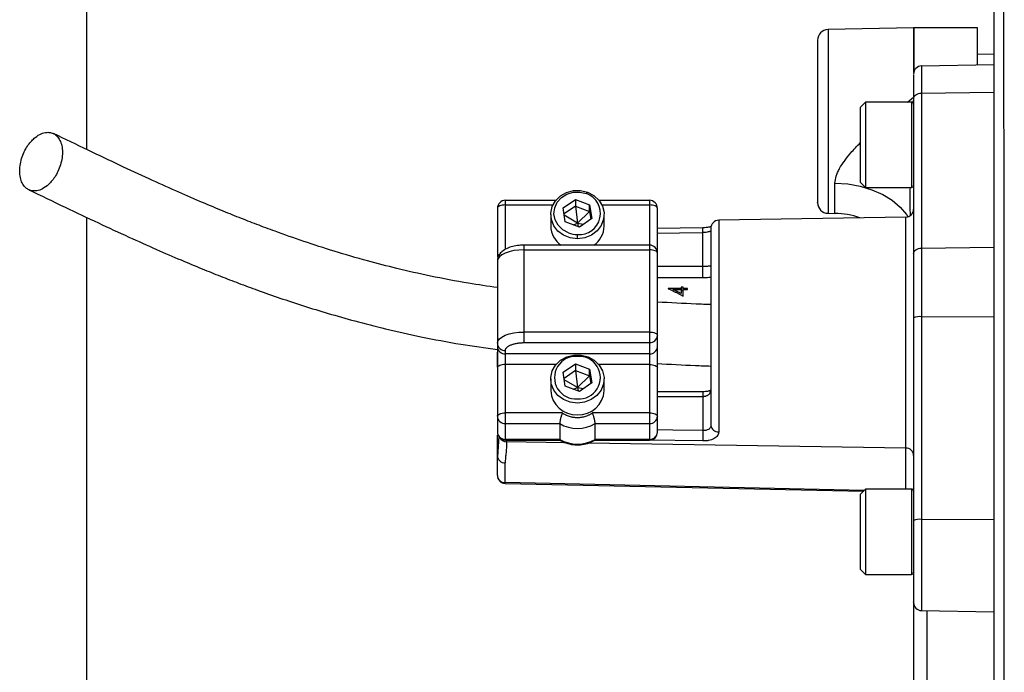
# Model space of a CAD drawing. Header units: inches. Extents: x -109 to 21, y -36 to 51.
# Tile 4 of 26: x -103.84 to -96.58, y 1.82 to 6.63. Entities that reach past the tile are written whole.
import ezdxf

# ---------------------------------------------------------------- set-up
doc = ezdxf.new("R2010")
doc.units = ezdxf.units.IN
doc.header["$MEASUREMENT"] = 0

msp = doc.modelspace()

# ---------------------------------------------------------------- linework, layer by layer
at = {"color": 7, "linetype": 'Continuous', "lineweight": 25}
for p, q in [((-103.3465, 11.811), (-103.3465, 5.6743)), ((-97.245, 6.5704), (-97.8754, 6.5594)), ((-96.7717, 6.5704), (-97.2432, 6.5704)), ((-96.7717, 6.2972), (-96.7717, 6.5704)), ((-96.6535, 6.3763), (-96.7717, 6.3743)), ((-96.6535, 6.2993), (-97.1861, 6.29)), ((-97.1861, 6.29), (-97.1861, 2.273)), ((-97.2441, 6.0511), (-97.2441, 4.9077)), ((-97.1861, 6.0898), (-96.6535, 6.0959)), ((-97.5984, 6.0237), (-97.6378, 5.9843)), ((-97.6378, 5.9843), (-97.6378, 5.4332)), ((-97.2598, 6.0237), (-97.5984, 6.0237)), ((-97.5984, 6.0237), (-97.5984, 5.3938)), ((-97.6378, 5.4332), (-97.5984, 5.3938)), ((-97.5984, 5.3938), (-97.2598, 5.3938)), ((-99.8294, 5.2437), (-99.7392, 5.3063)), ((-99.7392, 5.3063), (-99.6342, 5.2669)), ((-99.7392, 5.3063), (-99.7392, 5.2564)), ((-99.6581, 5.3492), (-99.649, 5.359)), ((-100.315, 5.24), (-100.315, 4.8832)), ((-99.8837, 5.299), (-100.2559, 5.299)), ((-99.8146, 5.1415), (-99.8294, 5.2437)), ((-99.7392, 5.2564), (-99.8228, 5.1983)), ((-99.7392, 5.2564), (-99.6342, 5.217)), ((-99.7392, 5.2564), (-99.7244, 5.1303)), ((-99.6342, 5.2669), (-99.6194, 5.1648)), ((-99.6342, 5.217), (-99.6342, 5.2669)), ((-99.1929, 5.299), (-99.5651, 5.299)), ((-99.1929, 5.299), (-99.1929, 3.5302)), ((-99.1339, 4.2195), (-99.1339, 5.24)), ((-103.3465, 5.1738), (-103.3465, -3.65)), ((-99.9213, 5.1942), (-99.9213, 5.1085)), ((-99.7244, 5.1303), (-99.8215, 5.189)), ((-99.7244, 5.1303), (-99.6342, 5.217)), ((-99.6194, 5.1648), (-99.7096, 5.1021)), ((-99.6342, 5.217), (-99.626, 5.1602)), ((-99.5276, 5.1085), (-99.5276, 5.1942)), ((-97.3021, 5.1757), (-98.6821, 5.1516)), ((-97.8754, 5.2035), (-97.8243, 5.2026)), ((-99.7096, 5.1021), (-99.8146, 5.1415)), ((-99.7526, 5.1182), (-99.7244, 5.1303)), ((-99.7244, 5.1303), (-99.7198, 5.1059)), ((-99.7244, 5.1303), (-99.6787, 5.1236)), ((-98.8001, 5.0967), (-99.1339, 5.0915)), ((-99.7244, 5.0158), (-99.7244, 5.0472)), ((-98.7992, 4.7292), (-98.7992, 5.0627)), ((-99.1929, 4.9683), (-100.1181, 4.9683)), ((-100.1181, 4.2491), (-100.1181, 4.9683)), ((-97.1861, 4.9464), (-96.6535, 4.9525)), ((-100.1181, 4.9342), (-99.1929, 4.9342)), ((-100.315, 4.851), (-100.315, 4.2195)), ((-98.9443, 4.6586), (-98.9584, 4.6586)), ((-98.9584, 4.6586), (-98.9584, 4.6108)), ((-98.9443, 4.5914), (-98.9443, 4.6586)), ((-98.9584, 4.6486), (-99.0538, 4.6486)), ((-99.0538, 4.6486), (-99.0538, 4.6469)), ((-99.0183, 4.6404), (-99.0183, 4.6486)), ((-99.0183, 4.6404), (-98.9584, 4.6404)), ((-98.9443, 4.6285), (-98.9584, 4.6326)), ((-98.9125, 4.6486), (-98.9443, 4.6486)), ((-98.9443, 4.6404), (-98.9125, 4.6404)), ((-98.9125, 4.6404), (-98.9125, 4.6486)), ((-97.2441, 4.4316), (-97.2441, 2.9363)), ((-97.1861, 4.4408), (-96.6535, 4.4423)), ((-99.1929, 4.3276), (-100.1181, 4.3276)), ((-100.1181, 4.2491), (-99.1929, 4.2491)), ((-100.2559, 3.5302), (-100.2559, 4.1909)), ((-99.1929, 4.1659), (-100.2559, 4.1659)), ((-99.8294, 4.0305), (-99.7392, 4.0932)), ((-99.7392, 4.0932), (-99.6342, 4.0537)), ((-99.7392, 4.0932), (-99.7392, 4.0433)), ((-100.315, 4.0625), (-100.315, 3.5892)), ((-99.8146, 3.9284), (-99.8294, 4.0305)), ((-99.7392, 4.0433), (-99.8228, 3.9851)), ((-99.7392, 4.0433), (-99.6342, 4.0038)), ((-99.7392, 4.0433), (-99.7244, 3.9171)), ((-99.7244, 3.9171), (-99.6342, 4.0038)), ((-99.6342, 4.0537), (-99.6194, 3.9516)), ((-99.6342, 4.0038), (-99.6342, 4.0537)), ((-99.6342, 4.0038), (-99.626, 3.947)), ((-99.1339, 3.5892), (-99.1339, 4.0625)), ((-99.9213, 3.9811), (-99.9213, 3.8954)), ((-99.7244, 3.9171), (-99.8215, 3.9758)), ((-99.7096, 3.8889), (-99.8146, 3.9284)), ((-99.6194, 3.9516), (-99.7096, 3.8889)), ((-99.5276, 3.8954), (-99.5276, 3.9811)), ((-99.7526, 3.9051), (-99.7244, 3.9171)), ((-99.7244, 3.9171), (-99.7198, 3.8927)), ((-99.7244, 3.9171), (-99.6787, 3.9104)), ((-98.7992, 3.8868), (-99.1339, 3.8868)), ((-98.7992, 3.8868), (-98.7992, 3.6002)), ((-99.8358, 3.7306), (-100.2559, 3.7306)), ((-99.1929, 3.7306), (-99.6131, 3.7306)), ((-100.2559, 3.6522), (-99.855, 3.6522)), ((-99.855, 3.6522), (-99.855, 3.5357)), ((-99.5938, 3.6522), (-99.1929, 3.6522)), ((-99.5938, 3.5357), (-99.5938, 3.6522)), ((-100.305, 3.5584), (-100.314, 3.4057)), ((-99.855, 3.5357), (-100.2559, 3.5357)), ((-100.2559, 3.5302), (-99.8533, 3.5302)), ((-99.5955, 3.5302), (-99.1929, 3.5302)), ((-99.1929, 3.5357), (-99.5938, 3.5357)), ((-100.315, 3.4154), (-100.3104, 3.4751)), ((-100.315, 3.2697), (-100.315, 3.4154)), ((-100.2569, 3.2162), (-100.2569, 3.3618)), ((-100.2575, 3.2107), (-97.6135, 3.1541)), ((-97.5984, 3.1692), (-97.6378, 3.1298)), ((-97.6378, 3.1298), (-97.6378, 2.5786)), ((-97.2598, 3.1692), (-97.5984, 3.1692)), ((-97.5984, 3.1692), (-97.5984, 2.5393)), ((-97.1861, 2.9455), (-96.6535, 2.947)), ((-97.6378, 2.5786), (-97.5984, 2.5393)), ((-97.5984, 2.5393), (-97.2598, 2.5393)), ((-97.1861, 2.273), (-96.6535, 2.2637))]:
    msp.add_line(p, q, dxfattribs=at)
at = {"color": 8, "linetype": 'Continuous', "lineweight": 25}
for p, q in [((-97.8754, 6.5594), (-97.8754, 5.2035)), ((-97.245, 6.5704), (-97.245, 6.2422)), ((-97.2432, 6.5704), (-97.2432, 6.2422)), ((-97.289, 6.0237), (-97.2449, 6.0591)), ((-97.2449, 6.0591), (-97.247, 6.0166)), ((-97.2598, 6.0237), (-97.2598, 5.3938)), ((-97.8243, 5.2026), (-97.8243, 5.4261)), ((-100.2559, 4.9366), (-100.2559, 5.299)), ((-100.2559, 5.2649), (-99.9051, 5.2649)), ((-99.5437, 5.2649), (-99.1929, 5.2649)), ((-97.3021, 3.1692), (-97.3021, 5.1757)), ((-98.6821, 5.1516), (-98.6821, 3.5923)), ((-98.7992, 4.8101), (-99.1339, 4.8101)), ((-99.1339, 4.7292), (-98.7992, 4.7292)), ((-99.8824, 4.0875), (-100.2559, 4.0875)), ((-99.1929, 4.0875), (-99.5664, 4.0875)), ((-99.1339, 3.8527), (-98.7992, 3.8527)), ((-100.315, 3.4154), (-100.3066, 3.5326)), ((-100.2466, 3.5177), (-100.2466, 3.5302)), ((-99.8103, 3.5108), (-100.2466, 3.5177)), ((-97.3021, 3.4711), (-99.645, 3.5081)), ((-98.8002, 3.5237), (-99.2089, 3.5302)), ((-97.6081, 3.1596), (-100.2569, 3.2162)), ((-97.2598, 3.1692), (-97.2598, 2.5393)), ((-97.1474, 2.2723), (-97.1474, 1.7019))]:
    msp.add_line(p, q, dxfattribs=at)
at = {"color": 7, "linetype": 'Continuous', "lineweight": 25, "flags": 128}
for points in [[(-96.5751, 1.7454), (-96.5751, 1.8481), (-96.5752, 1.928), (-96.5752, 1.9852), (-96.5752, 2.0589), (-96.5752, 2.1523), (-96.5752, 2.2455), (-96.5753, 2.7534), (-96.5753, 2.8676), (-96.5754, 2.9814), (-96.5754, 3.0949), (-96.5755, 3.1584), (-96.5755, 3.2314), (-96.5755, 3.3417), (-96.5755, 3.4629), (-96.5756, 3.5818), (-96.5756, 3.7027), (-96.5756, 3.7629), (-96.5757, 3.8115), (-96.5757, 3.8683), (-96.5757, 3.9332), (-96.5758, 4.0061), (-96.5758, 4.087), (-96.5758, 4.1067), (-96.5758, 4.1151), (-96.5758, 4.1158), (-96.5758, 4.1197), (-96.5759, 4.135), (-96.5759, 4.1885), (-96.5759, 4.2646), (-96.576, 4.3672), (-96.5761, 4.4959), (-96.5762, 4.6506), (-96.5762, 4.684), (-96.5762, 4.7183), (-96.5763, 4.7536), (-96.5763, 4.7899), (-96.5763, 4.8271), (-96.5764, 4.8652), (-96.5764, 4.9043), (-96.5764, 4.9442), (-96.5767, 5.2145), (-96.5769, 5.443), (-96.5771, 5.6316), (-96.5773, 5.7714), (-96.5775, 5.8796), (-96.5776, 5.957), (-96.5776, 6.004), (-96.5777, 6.0423), (-96.5778, 6.0926), (-96.5778, 6.1428), (-96.5779, 6.1927), (-96.578, 6.2425), (-96.5781, 6.292), (-96.5782, 6.3975), (-96.5784, 6.502), (-96.5786, 6.6056), (-96.5788, 6.7075)], [(-97.2441, 6.0511), (-97.243, 6.0586), (-97.2397, 6.0658), (-97.2344, 6.0724), (-97.2272, 6.0782), (-97.2184, 6.083), (-97.2084, 6.0867), (-97.1974, 6.0889), (-97.1861, 6.0898)], [(-99.7244, 5.0158), (-99.7773, 5.0224), (-99.8263, 5.0416), (-99.8678, 5.072), (-99.8987, 5.1113), (-99.9169, 5.1568), (-99.9209, 5.205), (-99.9105, 5.2525), (-99.8864, 5.2956), (-99.8504, 5.3313), (-99.8051, 5.3569), (-99.754, 5.3706), (-99.7006, 5.3713), (-99.649, 5.359)], [(-99.7908, 5.0592), (-99.8332, 5.082), (-99.8667, 5.1147), (-99.8888, 5.1547), (-99.8975, 5.1987), (-99.8922, 5.2431), (-99.8734, 5.2844), (-99.8424, 5.3192), (-99.8019, 5.3446), (-99.7551, 5.3587), (-99.7058, 5.3603), (-99.6581, 5.3492)], [(-99.649, 5.359), (-99.6025, 5.3343), (-99.5651, 5.299), (-99.5397, 5.2559), (-99.5282, 5.2082), (-99.5313, 5.1594), (-99.549, 5.1132), (-99.5799, 5.0731), (-99.6216, 5.0421), (-99.671, 5.0225), (-99.7244, 5.0158)], [(-100.2559, 5.2649), (-100.2674, 5.2645), (-100.2785, 5.263), (-100.2887, 5.2607), (-100.2977, 5.2576), (-100.305, 5.2539), (-100.3105, 5.2495), (-100.3138, 5.2449), (-100.315, 5.24)], [(-99.1339, 5.24), (-99.135, 5.2449), (-99.1384, 5.2495), (-99.1438, 5.2539), (-99.1512, 5.2576), (-99.1601, 5.2607), (-99.1703, 5.263), (-99.1814, 5.2645), (-99.1929, 5.2649)], [(-97.2441, 4.9077), (-97.243, 4.9152), (-97.2397, 4.9224), (-97.2344, 4.929), (-97.2272, 4.9349), (-97.2184, 4.9397), (-97.2084, 4.9433), (-97.1974, 4.9456), (-97.1861, 4.9464)], [(-100.1181, 4.9342), (-100.1565, 4.9326), (-100.1934, 4.9279), (-100.2275, 4.9202), (-100.2573, 4.9098), (-100.2818, 4.8972), (-100.3, 4.8828), (-100.3112, 4.8672), (-100.315, 4.851)], [(-99.1339, 4.9092), (-99.135, 4.9141), (-99.1384, 4.9188), (-99.1438, 4.9231), (-99.1512, 4.9269), (-99.1601, 4.93), (-99.1703, 4.9323), (-99.1814, 4.9337), (-99.1929, 4.9342)], [(-100.315, 4.2444), (-100.3112, 4.2607), (-100.3, 4.2763), (-100.2818, 4.2906), (-100.2573, 4.3032), (-100.2275, 4.3136), (-100.1934, 4.3213), (-100.1565, 4.326), (-100.1181, 4.3276)], [(-99.1929, 4.3276), (-99.1814, 4.3271), (-99.1703, 4.3257), (-99.1601, 4.3234), (-99.1512, 4.3203), (-99.1438, 4.3165), (-99.1384, 4.3122), (-99.135, 4.3075), (-99.1339, 4.3027)], [(-99.7244, 3.8027), (-99.7775, 3.8093), (-99.8267, 3.8286), (-99.8683, 3.8593), (-99.8992, 3.899), (-99.9171, 3.9448), (-99.9208, 3.9932), (-99.9099, 4.0408), (-99.8852, 4.0839), (-99.8486, 4.1195), (-99.8028, 4.1447), (-99.7512, 4.1578), (-99.6976, 4.1578), (-99.646, 4.1447), (-99.6002, 4.1195), (-99.5636, 4.0839), (-99.5389, 4.0408), (-99.528, 3.9932), (-99.5317, 3.9448), (-99.5496, 3.899), (-99.5805, 3.8593), (-99.6221, 3.8286), (-99.6713, 3.8093), (-99.7244, 3.8027)], [(-100.2559, 4.0875), (-100.2674, 4.087), (-100.2785, 4.0856), (-100.2887, 4.0833), (-100.2977, 4.0802), (-100.305, 4.0764), (-100.3105, 4.0721), (-100.3138, 4.0674), (-100.315, 4.0625)], [(-99.1929, 4.0875), (-99.1814, 4.087), (-99.1703, 4.0856), (-99.1601, 4.0833), (-99.1512, 4.0802), (-99.1438, 4.0764), (-99.1384, 4.0721), (-99.135, 4.0674), (-99.1339, 4.0625)], [(-100.315, 3.7057), (-100.3138, 3.7106), (-100.3105, 3.7152), (-100.305, 3.7196), (-100.2977, 3.7233), (-100.2887, 3.7264), (-100.2785, 3.7287), (-100.2674, 3.7302), (-100.2559, 3.7306)], [(-99.1929, 3.7306), (-99.1814, 3.7302), (-99.1703, 3.7287), (-99.1601, 3.7264), (-99.1512, 3.7233), (-99.1438, 3.7196), (-99.1384, 3.7152), (-99.135, 3.7106), (-99.1339, 3.7057)]]:
    msp.add_lwpolyline(points, dxfattribs=at)
at = {"color": 8, "linetype": 'Continuous', "lineweight": 25, "flags": 128}
for points in [[(-97.8243, 5.4261), (-97.7299, 5.4199), (-97.6381, 5.4036), (-97.5515, 5.3777), (-97.4721, 5.3428), (-97.4021, 5.2998), (-97.3433, 5.2498), (-97.2972, 5.1942), (-97.2868, 5.178)], [(-99.1339, 5.0573), (-98.9724, 5.0599), (-98.7992, 5.0627)], [(-98.7992, 3.6002), (-99.0197, 3.6037), (-99.1339, 3.6055)]]:
    msp.add_lwpolyline(points, dxfattribs=at)
at = {"color": 7, "linetype": 'Continuous', "lineweight": 25}
for centre, radius, start, end in [((-97.874, 6.4807), 0.0787, 91, 180), ((-97.2432, 6.472), 0.0984, 90, 91), ((-97.185, 6.231), 0.0591, 91, 180), ((-97.2598, 6.008), 0.0157, 360, 90), ((-97.2598, 5.4095), 0.0157, 270, 0), ((-99.7104, 5.2024), 0.1558, 264.83312, 70.38456), ((-100.2559, 5.24), 0.0591, 90, 180), ((-99.1929, 5.24), 0.0591, 360, 90), ((-97.874, 5.2822), 0.0787, 180, 269), ((-97.3031, 5.2347), 0.0591, 271, 360), ((-97.8346, 4.6122), 0.5906, 70.77662, 89), ((-99.7478, 5.1112), 0.1734, 180.88672, 235.49963), ((-99.701, 5.1112), 0.1734, 304.50037, 359.11328), ((-98.6811, 5.0926), 0.0591, 91, 180), ((-99.7246, 5.236), 0.1888, 249.48576, 270.05499), ((-99.1929, 4.9092), 0.0591, 360, 90), ((-97.2, 4.342), 0.0998, 81.9567, 116.20767), ((-99.1903, 4.3056), 0.0565, 267.32466, 357.04786), ((-100.2585, 4.2473), 0.0565, 182.95214, 272.67534), ((-100.2585, 4.2224), 0.0565, 182.95214, 272.67534), ((-99.1903, 4.2224), 0.0565, 267.32466, 357.04786), ((-99.7362, 3.991), 0.1574, 85.70568, 274.29432), ((-99.7126, 3.991), 0.1574, 265.70568, 94.29432), ((-99.7336, 3.9046), 0.1879, 182.82941, 272.79807), ((-99.7152, 3.9046), 0.1879, 267.20193, 357.17059), ((-100.2585, 3.7086), 0.0565, 182.95214, 272.67534), ((-99.1903, 3.7086), 0.0565, 267.32466, 357.04786), ((-99.7244, 3.8726), 0.2562, 239.35759, 300.64241), ((-98.6868, 3.6458), 0.0538, 187.24729, 275.01145), ((-100.2559, 3.5892), 0.0591, 180, 270), ((-100.2585, 3.5921), 0.0565, 182.95214, 272.67534), ((-99.1929, 3.5892), 0.0591, 270, 0), ((-99.1903, 3.5921), 0.0565, 267.32466, 357.04786), ((-93.0792, 3.4849), 5.7211, 178.84506, 179.61134), ((-99.7244, 3.7561), 0.2562, 239.35759, 300.64241), ((-100.2587, 3.4182), 0.0564, 182.88871, 271.74273), ((-97.3004, 3.4147), 0.0564, 2.88871, 91.74273), ((-100.2587, 3.2726), 0.0564, 182.88871, 271.74273), ((-100.2559, 3.2697), 0.0591, 180.11379, 268.80211), ((-97.2598, 3.1535), 0.0157, 360, 90), ((-97.2, 2.8468), 0.0998, 81.9567, 116.20767), ((-97.2598, 2.555), 0.0157, 270, 360), ((-97.185, 2.332), 0.0591, 180, 269)]:
    msp.add_arc(centre, radius, start, end, dxfattribs=at)
at = {"color": 8, "linetype": 'Continuous', "lineweight": 25}
for centre, radius, start, end in [((-99.7538, 5.0535), 0.9547, 0.55062, 2.59747), ((-100.2926, 4.8784), 0.0228, 104.85155, 167.93265), ((-100.2473, 3.5766), 0.0589, 207.38485, 270.62466)]:
    msp.add_arc(centre, radius, start, end, dxfattribs=at)
at = {"color": 7, "linetype": 'Continuous', "lineweight": 25}
for points, knots in [([(-96.6535, 10.2293), (-96.6535, 10.1848), (-96.6535, 10.0751), (-96.6535, 9.8497), (-96.6535, 9.5612), (-96.6535, 9.2301), (-96.6535, 8.8613), (-96.6535, 8.4547), (-96.6535, 8.0111), (-96.6535, 7.5323), (-96.6535, 7.0215), (-96.6535, 6.4824), (-96.6535, 5.9162), (-96.6535, 5.324), (-96.6535, 4.7072), (-96.6535, 4.0706), (-96.6535, 3.4183), (-96.6535, 2.7531), (-96.6535, 2.0747), (-96.6535, 1.3853), (-96.6535, 0.6895), (-96.6535, -0.0073), (-96.6535, -0.7029), (-96.6535, -1.3956), (-96.6535, -2.0845), (-96.6535, -2.7651), (-96.6535, -3.4329), (-96.6535, -4.0844), (-96.6535, -4.7185), (-96.6535, -5.3347), (-96.6535, -5.9284), (-96.6535, -6.4958), (-96.6535, -7.0333), (-96.6535, -7.5412), (-96.6535, -8.0177), (-96.6535, -8.4612), (-96.6535, -8.8676), (-96.6535, -9.2354), (-96.6535, -9.5639), (-96.6535, -9.8512), (-96.6535, -10.0757), (-96.6535, -10.1853), (-96.6535, -10.2293)], [0, 0, 0, 0, 0.017356, 0.042725, 0.068295, 0.093734, 0.119056, 0.144345, 0.16976, 0.195269, 0.220704, 0.246089, 0.271374, 0.296753, 0.322257, 0.347773, 0.373109, 0.398394, 0.423736, 0.449241, 0.474747, 0.500148, 0.525438, 0.55081, 0.576222, 0.601741, 0.627179, 0.65248, 0.677801, 0.703229, 0.728802, 0.75418, 0.779522, 0.804805, 0.830249, 0.855733, 0.881225, 0.906527, 0.931858, 0.957219, 0.982785, 1, 1, 1, 1]), ([(-97.9528, 6.4806), (-97.9528, 6.4804), (-97.9528, 6.4801), (-97.9528, 6.4786), (-97.9528, 6.4742), (-97.9528, 6.4648), (-97.9528, 6.4525), (-97.9528, 6.4411), (-97.9528, 6.4303), (-97.9528, 6.4206), (-97.9528, 6.41), (-97.9528, 6.403), (-97.9528, 6.4004)], [0, 0, 0, 0, 0.047374, 0.094747, 0.264167, 0.433586, 0.575189, 0.716794, 0.768106, 0.858044, 0.946874, 1, 1, 1, 1]), ([(-97.9528, 6.4004), (-97.9528, 6.3789), (-97.9528, 6.3358), (-97.9528, 6.2484), (-97.9528, 6.1483), (-97.9528, 6.0375), (-97.9528, 5.9209), (-97.9528, 5.8028), (-97.9528, 5.6876), (-97.9528, 5.5799), (-97.9528, 5.4838), (-97.9528, 5.4031), (-97.9528, 5.3403), (-97.9528, 5.2999), (-97.9528, 5.2813), (-97.9528, 5.2841), (-97.9528, 5.2848)], [0, 0, 0, 0, 0.0750013, 0.1500027, 0.225004, 0.3000054, 0.3750067, 0.450008, 0.5250094, 0.6000107, 0.6750121, 0.7500134, 0.8250147, 0.9000161, 0.9750174, 1, 1, 1, 1]), ([(-97.2441, 6.2248), (-97.2441, 6.2249), (-97.2441, 6.2253), (-97.2441, 6.1668), (-97.2441, 6.0897), (-97.2441, 6.0511)], [0, 0, 0, 0, 0.245265, 0.622632, 1, 1, 1, 1]), ([(-103.6816, 5.3793), (-103.6948, 5.3735), (-103.7096, 5.3691), (-103.7338, 5.3678), (-103.7422, 5.3682), (-103.7592, 5.3716), (-103.7678, 5.3745), (-103.7846, 5.3836), (-103.7928, 5.3898), (-103.8079, 5.4058), (-103.8148, 5.4156), (-103.8265, 5.4389), (-103.8312, 5.4524), (-103.8375, 5.4823), (-103.8392, 5.4986), (-103.8392, 5.5328), (-103.8375, 5.5506), (-103.8312, 5.5861), (-103.8265, 5.6036), (-103.8148, 5.6371), (-103.8079, 5.653), (-103.7928, 5.6822), (-103.7846, 5.6955), (-103.7678, 5.7192), (-103.7592, 5.7297), (-103.7422, 5.7478), (-103.7338, 5.7556), (-103.7096, 5.7753), (-103.6948, 5.7839), (-103.6816, 5.7896)], [0, 0, 0, 0, 0.125, 0.125, 0.1875, 0.1875, 0.25, 0.25, 0.3125, 0.3125, 0.375, 0.375, 0.4375, 0.4375, 0.5, 0.5, 0.5625, 0.5625, 0.625, 0.625, 0.6875, 0.6875, 0.75, 0.75, 0.8125, 0.8125, 0.875, 0.875, 1, 1, 1, 1]), ([(-103.6816, 5.7896), (-103.6685, 5.7953), (-103.6536, 5.7997), (-103.6294, 5.8011), (-103.6211, 5.8006), (-103.6041, 5.7973), (-103.5955, 5.7943), (-103.5787, 5.7852), (-103.5705, 5.7791), (-103.5554, 5.7631), (-103.5484, 5.7533), (-103.5368, 5.7299), (-103.5321, 5.7164), (-103.5257, 5.6866), (-103.5241, 5.6702), (-103.5241, 5.636), (-103.5257, 5.6182), (-103.5321, 5.5828), (-103.5368, 5.5652), (-103.5484, 5.5318), (-103.5554, 5.5159), (-103.5705, 5.4867), (-103.5787, 5.4734), (-103.5955, 5.4496), (-103.6041, 5.4392), (-103.6211, 5.421), (-103.6294, 5.4133), (-103.6536, 5.3935), (-103.6685, 5.385), (-103.6816, 5.3793)], [0, 0, 0, 0, 0.125, 0.125, 0.1875, 0.1875, 0.25, 0.25, 0.3125, 0.3125, 0.375, 0.375, 0.4375, 0.4375, 0.5, 0.5, 0.5625, 0.5625, 0.625, 0.625, 0.6875, 0.6875, 0.75, 0.75, 0.8125, 0.8125, 0.875, 0.875, 1, 1, 1, 1]), ([(-100.3142, 4.6554), (-100.3857, 4.6655), (-100.5551, 4.6895), (-100.8026, 4.7377), (-101.0503, 4.7937), (-101.2865, 4.8551), (-101.5157, 4.9218), (-101.7427, 4.9951), (-101.9321, 5.0618), (-102.0899, 5.1208), (-102.2226, 5.1725), (-102.3627, 5.2292), (-102.519, 5.2948), (-102.6956, 5.3718), (-102.8918, 5.4602), (-103.107, 5.5601), (-103.3423, 5.672), (-103.5055, 5.7506), (-103.5909, 5.7917)], [0, 0, 0, 0, 0.052564, 0.124523, 0.189944, 0.248817, 0.31831, 0.384585, 0.448845, 0.490919, 0.532103, 0.575388, 0.62671, 0.686246, 0.752731, 0.827184, 0.909615, 1, 1, 1, 1]), ([(-103.7723, 5.3771), (-103.6831, 5.3342), (-103.5127, 5.2522), (-103.2672, 5.1358), (-103.0428, 5.032), (-102.8395, 4.9409), (-102.6588, 4.8627), (-102.5009, 4.7969), (-102.359, 4.7399), (-102.2232, 4.6874), (-102.0776, 4.6334), (-101.9188, 4.5775), (-101.7453, 4.5202), (-101.5614, 4.4636), (-101.3598, 4.4065), (-101.1326, 4.3482), (-100.8723, 4.2901), (-100.5976, 4.2376), (-100.4051, 4.2108), (-100.3149, 4.1983)], [0, 0, 0, 0, 0.0902205, 0.1722868, 0.2462351, 0.3120813, 0.36982, 0.418588, 0.4598875, 0.5000226, 0.5410285, 0.5886981, 0.6375377, 0.6875926, 0.7401775, 0.7991395, 0.8646339, 0.9365671, 1, 1, 1, 1]), ([(-98.7385, 5.1013), (-98.7386, 5.1017), (-98.7391, 5.1032), (-98.7449, 5.1024), (-98.7571, 5.1005), (-98.7761, 5.0977), (-98.7918, 5.0971), (-98.8001, 5.0967)], [0, 0, 0, 0, 0.069318, 0.263362, 0.481474, 0.726444, 1, 1, 1, 1]), ([(-98.7402, 5.0902), (-98.7402, 5.09), (-98.7402, 5.0895), (-98.7402, 5.0618), (-98.7402, 5.0121), (-98.7402, 4.9409), (-98.7402, 4.851), (-98.7402, 4.7455), (-98.7402, 4.6647), (-98.7402, 4.6243)], [0, 0, 0, 0, 0.107151, 0.255959, 0.404767, 0.553575, 0.702384, 0.851192, 1, 1, 1, 1]), ([(-100.1181, 4.9683), (-100.1266, 4.9681), (-100.1512, 4.9676), (-100.1914, 4.9621), (-100.2355, 4.9494), (-100.2709, 4.9309), (-100.2966, 4.9068), (-100.3121, 4.8798), (-100.3141, 4.8602), (-100.315, 4.851)], [0, 0, 0, 0, 0.088651, 0.257335, 0.430857, 0.616232, 0.757672, 0.88692, 1, 1, 1, 1]), ([(-98.7402, 4.8105), (-98.7402, 4.8108), (-98.7402, 4.8113), (-98.7407, 4.812), (-98.7418, 4.8128), (-98.7442, 4.8132), (-98.7486, 4.8133), (-98.7553, 4.8129), (-98.7642, 4.812), (-98.773, 4.8113), (-98.7845, 4.8104), (-98.7931, 4.8102), (-98.7992, 4.8101)], [0, 0, 0, 0, 0.0417, 0.099283, 0.17194, 0.258416, 0.368971, 0.500415, 0.620921, 0.738914, 0.815297, 1, 1, 1, 1]), ([(-99.0538, 4.6469), (-99.0476, 4.6441), (-99.0351, 4.6384), (-99.0166, 4.6296), (-98.9983, 4.6205), (-98.9801, 4.6111), (-98.9621, 4.6014), (-98.9502, 4.5948), (-98.9443, 4.5914)], [0, 0, 0, 0, 0.169417, 0.337669, 0.504803, 0.67087, 0.835919, 1, 1, 1, 1]), ([(-98.9584, 4.6108), (-98.9633, 4.6133), (-98.9732, 4.6185), (-98.9881, 4.626), (-99.0032, 4.6333), (-99.0132, 4.638), (-99.0183, 4.6404)], [0, 0, 0, 0, 0.2481701, 0.4975279, 0.748122, 1, 1, 1, 1]), ([(-98.7402, 4.6243), (-98.7402, 4.5415), (-98.7402, 4.4522), (-98.7402, 4.2706), (-98.7402, 4.1782), (-98.7402, 4.0008), (-98.7402, 3.9158), (-98.7402, 3.7628), (-98.7402, 3.6948), (-98.7402, 3.6391)], [0, 0, 0, 0, 0.25, 0.25, 0.5, 0.5, 0.75, 0.75, 1, 1, 1, 1]), ([(-98.7402, 4.5295), (-98.7764, 4.5309), (-98.908, 4.5358), (-99.0389, 4.5431), (-99.1337, 4.5483)], [0, 0, 0, 0, 0.27577, 1, 1, 1, 1]), ([(-97.2441, 4.3941), (-97.2441, 4.287), (-97.2441, 4.1679), (-97.2441, 4.03), (-97.2441, 3.9918), (-97.2441, 3.9534), (-97.2441, 3.9147), (-97.2441, 3.8758), (-97.2441, 3.8367), (-97.2441, 3.8087), (-97.2441, 3.7802), (-97.2441, 3.7373), (-97.2441, 3.6683), (-97.2441, 3.5911), (-97.2441, 3.5223), (-97.2441, 3.4595), (-97.2441, 3.406), (-97.2441, 3.3595), (-97.2441, 3.3224), (-97.2441, 3.2852), (-97.2441, 3.2478), (-97.2441, 3.2102), (-97.2441, 3.1725), (-97.2441, 3.1465), (-97.2441, 3.1331), (-97.2441, 3.1323)], [0, 0, 0, 0, 0.278361, 0.309611, 0.340862, 0.372112, 0.403362, 0.434612, 0.465862, 0.497112, 0.501202, 0.533323, 0.598735, 0.662645, 0.712091, 0.756228, 0.805342, 0.832906, 0.86047, 0.888035, 0.915599, 0.943163, 0.970727, 0.998291, 1, 1, 1, 1]), ([(-100.315, 4.2195), (-100.315, 4.2185), (-100.315, 4.2167), (-100.315, 4.2135), (-100.315, 4.2101), (-100.315, 4.2064), (-100.315, 4.2024), (-100.315, 4.1981), (-100.315, 4.1923), (-100.315, 4.1845), (-100.315, 4.1746), (-100.315, 4.164), (-100.315, 4.1529), (-100.315, 4.1413), (-100.315, 4.1256), (-100.315, 4.106), (-100.315, 4.087), (-100.315, 4.0741), (-100.315, 4.0672), (-100.315, 4.0638), (-100.315, 4.0625)], [0, 0, 0, 0, 0.034297, 0.068595, 0.102892, 0.137189, 0.171486, 0.205784, 0.240081, 0.305067, 0.370059, 0.435117, 0.500166, 0.565487, 0.630149, 0.760075, 0.879934, 0.939682, 0.97705, 1, 1, 1, 1]), ([(-100.2559, 4.1909), (-100.2559, 4.1919), (-100.2558, 4.194), (-100.2552, 4.1972), (-100.2542, 4.2003), (-100.2528, 4.2034), (-100.251, 4.2064), (-100.2488, 4.2094), (-100.2455, 4.2132), (-100.2406, 4.2178), (-100.2335, 4.2229), (-100.2252, 4.2277), (-100.2157, 4.2321), (-100.2053, 4.2362), (-100.1901, 4.2408), (-100.1737, 4.2444), (-100.1566, 4.2469), (-100.144, 4.2482), (-100.1328, 4.2489), (-100.1241, 4.2491), (-100.1198, 4.2491), (-100.1181, 4.2491)], [0, 0, 0, 0, 0.034293, 0.068586, 0.102879, 0.137172, 0.171465, 0.205758, 0.240051, 0.305033, 0.370021, 0.435067, 0.500104, 0.565423, 0.630078, 0.759981, 0.819965, 0.879953, 0.939693, 0.977081, 1, 1, 1, 1]), ([(-99.1339, 4.0625), (-99.1339, 4.0646), (-99.1339, 4.0687), (-99.1339, 4.0748), (-99.1339, 4.0805), (-99.1339, 4.0858), (-99.1339, 4.0907), (-99.1339, 4.0951), (-99.1339, 4.099), (-99.1339, 4.1025), (-99.1339, 4.1054), (-99.1339, 4.1079), (-99.1339, 4.1098), (-99.1339, 4.1113), (-99.1339, 4.1176), (-99.1339, 4.1294), (-99.1339, 4.1518), (-99.1339, 4.1705), (-99.1339, 4.1845), (-99.1339, 4.1901), (-99.1339, 4.1961), (-99.1339, 4.2023), (-99.1339, 4.209), (-99.1339, 4.2148), (-99.1339, 4.2179), (-99.1339, 4.2195)], [0, 0, 0, 0, 0.037623, 0.07254, 0.104751, 0.134256, 0.161054, 0.185146, 0.206531, 0.225209, 0.241181, 0.254446, 0.265004, 0.272854, 0.277998, 0.367354, 0.463007, 0.648333, 0.694766, 0.741194, 0.766066, 0.828788, 0.88586, 0.942932, 1, 1, 1, 1]), ([(-100.315, 4.0694), (-100.315, 4.0957), (-100.315, 4.132), (-100.315, 4.1695), (-100.315, 4.1798)], [0, 0, 0, 0, 0.724633, 1, 1, 1, 1]), ([(-99.1377, 4.0954), (-99.0431, 4.0901), (-98.9108, 4.0828), (-98.7779, 4.078), (-98.7402, 4.0766)], [0, 0, 0, 0, 0.7155548, 1, 1, 1, 1]), ([(-98.7992, 3.8527), (-98.7977, 3.8527), (-98.7948, 3.8528), (-98.7907, 3.8531), (-98.787, 3.8535), (-98.7838, 3.854), (-98.7811, 3.8545), (-98.7788, 3.855), (-98.777, 3.8555), (-98.7755, 3.8559), (-98.7712, 3.8572), (-98.7641, 3.8601), (-98.7558, 3.8657), (-98.7489, 3.8728), (-98.7437, 3.8815), (-98.741, 3.8907), (-98.7402, 3.8978), (-98.7402, 3.9013), (-98.7402, 3.9022)], [0, 0, 0, 0, 0.046429, 0.088536, 0.126307, 0.159732, 0.188814, 0.213561, 0.233987, 0.250117, 0.261987, 0.380944, 0.500528, 0.610055, 0.742405, 0.878932, 0.965785, 1, 1, 1, 1]), ([(-98.7454, 3.8921), (-98.7463, 3.8929), (-98.7478, 3.8941), (-98.7552, 3.8919), (-98.765, 3.8898), (-98.7798, 3.8874), (-98.7924, 3.887), (-98.7992, 3.8868)], [0, 0, 0, 0, 0.242163, 0.394291, 0.567872, 0.767938, 1, 1, 1, 1]), ([(-99.8358, 3.7306), (-99.8363, 3.7292), (-99.8374, 3.7264), (-99.839, 3.7221), (-99.8405, 3.7177), (-99.8419, 3.7133), (-99.844, 3.7065), (-99.8467, 3.6974), (-99.8496, 3.686), (-99.852, 3.6752), (-99.8535, 3.6667), (-99.8544, 3.6604), (-99.8549, 3.6557), (-99.855, 3.6534), (-99.855, 3.6522)], [0, 0, 0, 0, 0.051648, 0.102539, 0.152658, 0.201989, 0.250518, 0.376253, 0.500202, 0.628936, 0.755901, 0.836925, 0.918252, 1, 1, 1, 1]), ([(-99.7244, 3.695), (-99.7269, 3.695), (-99.7319, 3.695), (-99.7394, 3.6955), (-99.7469, 3.6962), (-99.7536, 3.6971), (-99.7609, 3.6983), (-99.7707, 3.7004), (-99.7883, 3.7053), (-99.8067, 3.7128), (-99.8221, 3.7214), (-99.8303, 3.7267), (-99.8343, 3.7296), (-99.8358, 3.7306)], [0, 0, 0, 0, 0.062507, 0.125015, 0.187525, 0.250037, 0.291811, 0.374633, 0.500137, 0.749897, 0.874468, 0.952325, 1, 1, 1, 1]), ([(-99.6131, 3.7306), (-99.615, 3.7292), (-99.619, 3.7264), (-99.6251, 3.7225), (-99.6314, 3.7188), (-99.6372, 3.7157), (-99.6438, 3.7125), (-99.6528, 3.7085), (-99.6699, 3.7023), (-99.6894, 3.6976), (-99.7074, 3.6956), (-99.7175, 3.695), (-99.7225, 3.695), (-99.7244, 3.695)], [0, 0, 0, 0, 0.062507, 0.125015, 0.187525, 0.250037, 0.291811, 0.374633, 0.500137, 0.749897, 0.874468, 0.952325, 1, 1, 1, 1]), ([(-99.5938, 3.6522), (-99.5938, 3.6529), (-99.5939, 3.6542), (-99.594, 3.6567), (-99.5943, 3.6595), (-99.5947, 3.6625), (-99.5955, 3.6675), (-99.5968, 3.6752), (-99.599, 3.6852), (-99.6015, 3.6949), (-99.6039, 3.7038), (-99.6067, 3.713), (-99.6098, 3.7221), (-99.612, 3.7278), (-99.6131, 3.7306)], [0, 0, 0, 0, 0.049131, 0.098105, 0.146949, 0.195688, 0.244347, 0.371173, 0.499875, 0.595837, 0.69388, 0.793975, 0.896049, 1, 1, 1, 1]), ([(-98.7402, 3.6391), (-98.7402, 3.6359), (-98.7405, 3.6329), (-98.742, 3.6271), (-98.7431, 3.6244), (-98.746, 3.6193), (-98.7478, 3.617), (-98.7521, 3.6128), (-98.7546, 3.6109), (-98.7627, 3.6059), (-98.7693, 3.6035), (-98.7836, 3.6005), (-98.7915, 3.5999), (-98.7992, 3.6002)], [0, 0, 0, 0, 0.125, 0.125, 0.25, 0.25, 0.375, 0.375, 0.5, 0.5, 0.75, 0.75, 1, 1, 1, 1]), ([(-100.315, 3.4154), (-100.315, 3.4172), (-100.315, 3.4209), (-100.315, 3.4479), (-100.315, 3.4915), (-100.315, 3.5318), (-100.315, 3.5613), (-100.315, 3.5661)], [0, 0, 0, 0, 0.238442, 0.476884, 0.715326, 0.953767, 1, 1, 1, 1]), ([(-98.6821, 3.5923), (-98.6822, 3.5908), (-98.6822, 3.5879), (-98.6828, 3.5836), (-98.6837, 3.5794), (-98.6849, 3.5753), (-98.6866, 3.5713), (-98.6885, 3.5674), (-98.6928, 3.5605), (-98.701, 3.5513), (-98.7157, 3.5411), (-98.7337, 3.533), (-98.751, 3.5283), (-98.7657, 3.5257), (-98.777, 3.5244), (-98.7886, 3.5237), (-98.7964, 3.5237), (-98.8002, 3.5237)], [0, 0, 0, 0, 0.037492, 0.074623, 0.11149, 0.14819, 0.184822, 0.221486, 0.258282, 0.38581, 0.511485, 0.635545, 0.758002, 0.818544, 0.879448, 0.940028, 1, 1, 1, 1]), ([(-100.2466, 3.5177), (-100.2467, 3.5134), (-100.2467, 3.5049), (-100.2472, 3.4919), (-100.248, 3.4773), (-100.2494, 3.4599), (-100.2512, 3.4404), (-100.2533, 3.4203), (-100.2552, 3.4004), (-100.2566, 3.3809), (-100.2568, 3.3679), (-100.2569, 3.3618)], [0, 0, 0, 0, 0.081046, 0.16438, 0.25001, 0.362155, 0.500001, 0.625005, 0.750003, 0.883211, 1, 1, 1, 1]), ([(-99.855, 3.5357), (-99.855, 3.5351), (-99.855, 3.534), (-99.8548, 3.5326), (-99.8546, 3.5315), (-99.8542, 3.5307), (-99.8538, 3.5303), (-99.8535, 3.5302), (-99.8533, 3.5302)], [0, 0, 0, 0, 0.166825, 0.333485, 0.500058, 0.66662, 0.833245, 1, 1, 1, 1]), ([(-99.8536, 3.5307), (-99.851, 3.529), (-99.8336, 3.5175), (-99.7967, 3.5033), (-99.7432, 3.4931), (-99.6884, 3.4952), (-99.6376, 3.5074), (-99.6085, 3.5234), (-99.5952, 3.5308)], [0, 0, 0, 0, 0.035246, 0.232843, 0.43146, 0.631092, 0.831424, 1, 1, 1, 1]), ([(-99.5938, 3.5357), (-99.5938, 3.5351), (-99.5939, 3.534), (-99.594, 3.5326), (-99.5942, 3.5315), (-99.5946, 3.5307), (-99.595, 3.5303), (-99.5953, 3.5302), (-99.5955, 3.5302)], [0, 0, 0, 0, 0.164804, 0.330251, 0.496417, 0.66338, 0.831216, 1, 1, 1, 1]), ([(-100.2572, 3.2107), (-100.2572, 3.2107), (-100.2572, 3.2107), (-100.2571, 3.2111), (-100.2571, 3.2115), (-100.2571, 3.2123), (-100.257, 3.2134), (-100.257, 3.2147), (-100.257, 3.2155), (-100.2569, 3.216), (-100.2569, 3.2162)], [0, 0, 0, 0, 0.1561096, 0.2914889, 0.4061316, 0.5000375, 0.7499665, 0.8749774, 0.9374887, 1, 1, 1, 1]), ([(-97.2441, 3.1161), (-97.2441, 3.1044), (-97.2441, 3.0755), (-97.2441, 3.0238), (-97.2441, 2.9518), (-97.2441, 2.87), (-97.2441, 2.7811), (-97.2441, 2.6943), (-97.2441, 2.6041), (-97.2441, 2.5132), (-97.2441, 2.4521), (-97.2441, 2.4216)], [0, 0, 0, 0, 0.052067, 0.128531, 0.229392, 0.369397, 0.486186, 0.61464, 0.743094, 0.871547, 1, 1, 1, 1]), ([(-97.2441, 2.9363), (-97.2441, 2.8799), (-97.2441, 2.7671), (-97.2441, 2.605), (-97.2441, 2.4683), (-97.2441, 2.3749), (-97.2441, 2.3301), (-97.2441, 2.3365), (-97.2441, 2.3382)], [0, 0, 0, 0, 0.186914, 0.373827, 0.560741, 0.747654, 0.934568, 1, 1, 1, 1]), ([(-97.2441, 2.4022), (-97.2441, 2.3899), (-97.2441, 2.3594), (-97.2441, 2.3048), (-97.2441, 2.229), (-97.2441, 2.143), (-97.2441, 2.0499), (-97.2441, 1.9592), (-97.2441, 1.8651), (-97.2441, 1.7706), (-97.2441, 1.7073), (-97.2441, 1.6756)], [0, 0, 0, 0, 0.051914, 0.128476, 0.229683, 0.369403, 0.486374, 0.614781, 0.743188, 0.871594, 1, 1, 1, 1])]:
    msp.add_open_spline(points, degree=3, knots=knots, dxfattribs=at)
for points in [[(-97.2449, 6.0591), (-97.2449, 6.0594), (-97.2449, 6.0596), (-97.245, 6.0598)], [(-97.2441, 4.9077), (-97.2441, 4.8407), (-97.2441, 4.7656), (-97.2441, 4.6852)], [(-97.2441, 4.6852), (-97.2441, 4.6048), (-97.2441, 4.5192), (-97.2441, 4.4316)]]:
    msp.add_open_spline(points, degree=3, dxfattribs=at)
at = {"color": 8, "linetype": 'Continuous', "lineweight": 25}
for points, knots in [([(-97.8243, 5.4261), (-97.8226, 5.4428), (-97.82, 5.4686), (-97.8056, 5.505), (-97.7867, 5.5426), (-97.7547, 5.5913), (-97.7038, 5.6551), (-97.6615, 5.699), (-97.6378, 5.7237)], [0, 0, 0, 0, 0.165811, 0.255546, 0.351113, 0.531684, 0.736441, 1, 1, 1, 1]), ([(-97.2707, 5.3938), (-97.2722, 5.3513), (-97.2745, 5.2831), (-97.2707, 5.2139), (-97.2692, 5.1877)], [0, 0, 0, 0, 0.622502, 1, 1, 1, 1]), ([(-98.7992, 5.0627), (-98.7949, 5.0629), (-98.7865, 5.0633), (-98.7717, 5.0652), (-98.7589, 5.0679), (-98.7497, 5.0703), (-98.7441, 5.0721), (-98.7433, 5.0725), (-98.7429, 5.0726)], [0, 0, 0, 0, 0.163012, 0.314916, 0.585198, 0.735406, 0.882832, 1, 1, 1, 1]), ([(-98.7992, 4.7292), (-98.7838, 4.7295), (-98.7625, 4.73), (-98.745, 4.7332), (-98.7402, 4.734)], [0, 0, 0, 0, 0.723675, 1, 1, 1, 1])]:
    msp.add_open_spline(points, degree=3, knots=knots, dxfattribs=at)

doc.saveas('drawing.dxf')
